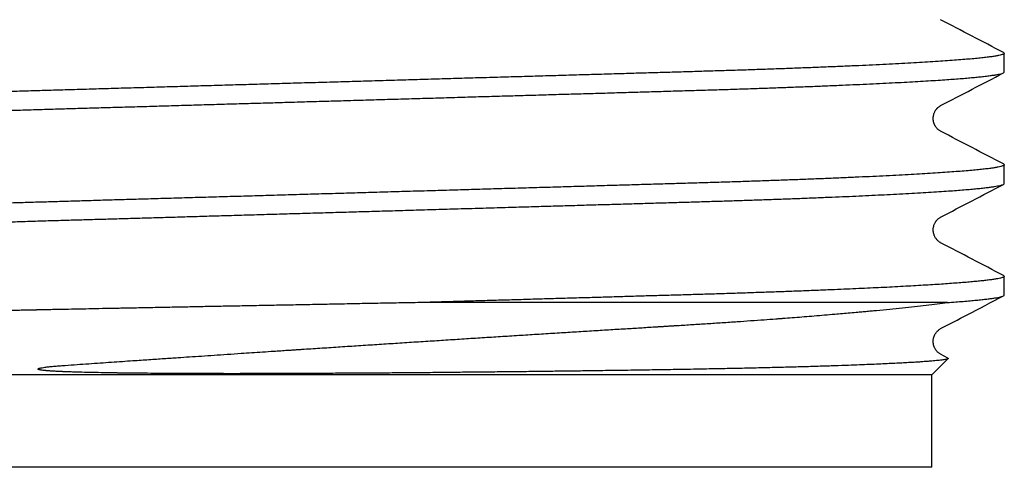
# Model space of a CAD drawing. Header units: millimetres. Extents: x 8 to 871, y 12 to 406.
# Tile 25 of 30: x 657 to 673, y 326 to 333. Entities that reach past the tile are written whole.
import ezdxf

# ---------------------------------------------------------------- set-up
doc = ezdxf.new("R2010")
doc.units = ezdxf.units.MM

msp = doc.modelspace()

# ---------------------------------------------------------------- linework, layer by layer
at = {"color": 7, "linetype": 'Continuous', "lineweight": 30}
for p, q in [((673.447, 332.232), (673.447, 332.537)), ((672.411, 331.686), (672.412, 331.687)), ((673.447, 330.422), (673.447, 330.727)), ((673.447, 328.612), (673.447, 328.917)), ((672.525, 328.491), (664.003, 328.491)), ((672.272, 327.316), (672.536, 327.581)), ((672.412, 327.652), (672.411, 327.653)), ((672.531, 327.59), (672.412, 327.652)), ((672.272, 327.316), (653.872, 327.316)), ((672.272, 325.816), (672.272, 327.316)), ((672.272, 325.816), (653.872, 325.816))]:
    msp.add_line(p, q, dxfattribs=at)
for points, knots in [([(673.434, 332.55), (673.263, 332.639), (672.923, 332.816), (672.582, 332.994), (672.412, 333.082)], [0, 0, 0, 0, 0.500028, 1, 1, 1, 1]), ([(673.432, 332.55), (673.435, 332.549), (673.444, 332.544), (673.448, 332.537), (673.444, 332.529), (673.427, 332.52), (673.399, 332.511), (673.36, 332.501), (673.309, 332.492), (673.246, 332.482), (673.171, 332.473), (673.083, 332.463), (672.981, 332.452), (672.867, 332.442), (672.741, 332.432), (672.602, 332.421), (672.452, 332.41), (672.289, 332.4), (672.115, 332.389), (671.93, 332.378), (671.733, 332.368), (671.527, 332.357), (671.311, 332.347), (671.087, 332.336), (670.856, 332.326), (670.616, 332.316), (670.367, 332.306), (670.108, 332.296), (669.841, 332.286), (669.567, 332.276), (669.288, 332.267), (669.003, 332.258), (668.714, 332.249), (668.421, 332.24), (668.123, 332.231), (667.819, 332.222), (667.507, 332.213), (667.188, 332.204), (666.864, 332.194), (666.536, 332.185), (666.203, 332.175), (665.866, 332.165), (665.521, 332.155), (665.169, 332.145), (664.811, 332.135), (664.451, 332.124), (664.087, 332.114), (663.722, 332.103), (663.355, 332.092), (662.988, 332.082), (662.622, 332.071), (662.256, 332.06), (661.892, 332.05), (661.531, 332.039), (661.174, 332.029), (660.823, 332.019), (660.478, 332.009), (660.137, 331.999), (659.799, 331.989), (659.465, 331.979), (659.135, 331.97), (658.811, 331.96), (658.495, 331.951), (658.186, 331.942), (657.884, 331.933), (657.588, 331.925), (657.297, 331.916), (657.011, 331.906), (656.729, 331.897), (656.453, 331.887), (656.184, 331.878), (655.923, 331.868), (655.671, 331.858), (655.427, 331.848), (655.189, 331.838), (654.958, 331.827), (654.735, 331.817), (654.522, 331.806), (654.32, 331.796), (654.128, 331.785), (653.947, 331.774), (653.779, 331.764), (653.621, 331.753), (653.476, 331.742), (653.344, 331.732), (653.223, 331.722), (653.116, 331.711), (653.021, 331.701), (652.939, 331.692), (652.869, 331.682), (652.811, 331.672), (652.765, 331.663), (652.73, 331.654), (652.707, 331.645), (652.697, 331.637), (652.698, 331.633), (652.698, 331.632)], [0, 0, 0, 0, 0.004407, 0.014784, 0.025146, 0.035595, 0.046126, 0.056545, 0.067033, 0.077585, 0.088196, 0.099078, 0.11001, 0.120984, 0.131995, 0.143035, 0.154098, 0.165177, 0.176241, 0.187307, 0.198369, 0.209419, 0.22045, 0.23126, 0.242039, 0.252781, 0.26348, 0.274347, 0.285156, 0.295903, 0.306581, 0.317184, 0.327708, 0.338148, 0.348495, 0.358904, 0.369398, 0.379972, 0.39062, 0.401145, 0.411731, 0.422373, 0.433065, 0.444021, 0.455015, 0.466043, 0.477096, 0.488168, 0.499253, 0.510344, 0.521408, 0.532464, 0.543505, 0.554523, 0.565513, 0.576271, 0.58699, 0.597662, 0.608281, 0.619058, 0.629768, 0.640407, 0.650968, 0.661448, 0.67184, 0.682231, 0.692687, 0.703225, 0.713839, 0.724525, 0.735277, 0.745896, 0.756567, 0.767284, 0.778043, 0.789056, 0.800098, 0.811162, 0.822242, 0.833331, 0.844421, 0.855506, 0.866555, 0.877584, 0.888588, 0.899559, 0.910491, 0.921184, 0.931827, 0.942414, 0.95294, 0.963613, 0.974211, 0.984729, 0.995162, 1, 1, 1, 1]), ([(652.71, 331.314), (652.709, 331.314), (652.702, 331.317), (652.697, 331.323), (652.696, 331.331), (652.706, 331.34), (652.729, 331.349), (652.764, 331.359), (652.812, 331.368), (652.873, 331.378), (652.945, 331.388), (653.027, 331.398), (653.12, 331.407), (653.224, 331.417), (653.34, 331.427), (653.466, 331.437), (653.605, 331.447), (653.754, 331.458), (653.914, 331.468), (654.085, 331.478), (654.265, 331.488), (654.454, 331.498), (654.651, 331.508), (654.857, 331.518), (655.066, 331.528), (655.277, 331.537), (655.49, 331.546), (655.709, 331.555), (655.933, 331.564), (656.163, 331.573), (656.399, 331.581), (656.647, 331.59), (656.907, 331.599), (657.181, 331.608), (657.459, 331.616), (657.74, 331.625), (658.026, 331.633), (658.319, 331.642), (658.618, 331.65), (658.924, 331.659), (659.236, 331.668), (659.552, 331.677), (659.873, 331.687), (660.196, 331.696), (660.524, 331.706), (660.848, 331.715), (661.166, 331.724), (661.479, 331.733), (661.795, 331.743), (662.112, 331.752), (662.431, 331.761), (662.75, 331.77), (663.081, 331.78), (663.422, 331.79), (663.773, 331.8), (664.123, 331.81), (664.472, 331.82), (664.818, 331.831), (665.161, 331.841), (665.5, 331.85), (665.835, 331.86), (666.166, 331.87), (666.49, 331.879), (666.806, 331.888), (667.115, 331.897), (667.418, 331.906), (667.722, 331.915), (668.026, 331.924), (668.332, 331.933), (668.631, 331.942), (668.927, 331.951), (669.217, 331.96), (669.497, 331.97), (669.766, 331.979), (670.024, 331.989), (670.276, 331.998), (670.521, 332.008), (670.759, 332.018), (670.988, 332.028), (671.21, 332.038), (671.423, 332.048), (671.626, 332.058), (671.819, 332.068), (672.001, 332.078), (672.173, 332.088), (672.333, 332.098), (672.479, 332.108), (672.611, 332.117), (672.73, 332.126), (672.839, 332.135), (672.94, 332.144), (673.031, 332.153), (673.118, 332.162), (673.199, 332.172), (673.271, 332.182), (673.331, 332.191), (673.379, 332.201), (673.414, 332.21), (673.436, 332.22), (673.447, 332.227), (673.445, 332.231), (673.445, 332.232)], [0, 0, 0, 0, 0.000308, 0.010133, 0.019895, 0.030498, 0.04119, 0.051964, 0.062815, 0.073738, 0.084726, 0.09514, 0.105602, 0.116106, 0.126646, 0.137215, 0.14781, 0.158422, 0.169047, 0.179677, 0.190308, 0.200743, 0.211166, 0.221572, 0.231955, 0.24154, 0.251096, 0.260618, 0.270104, 0.279547, 0.288945, 0.298294, 0.308516, 0.318668, 0.328747, 0.338748, 0.348687, 0.358688, 0.368766, 0.378919, 0.38914, 0.399426, 0.409587, 0.419799, 0.430059, 0.440361, 0.44993, 0.459525, 0.469144, 0.478781, 0.488432, 0.498091, 0.507756, 0.518387, 0.529011, 0.539624, 0.550218, 0.560788, 0.571328, 0.581831, 0.592293, 0.602708, 0.61307, 0.623191, 0.633252, 0.643247, 0.653172, 0.663807, 0.674357, 0.684945, 0.695622, 0.706382, 0.71722, 0.727506, 0.737851, 0.74825, 0.758698, 0.76919, 0.779719, 0.790281, 0.800868, 0.811476, 0.822097, 0.832537, 0.842978, 0.853416, 0.863844, 0.87329, 0.882719, 0.892127, 0.90151, 0.910863, 0.920182, 0.931118, 0.941995, 0.952808, 0.963551, 0.974435, 0.985235, 0.995945, 1, 1, 1, 1]), ([(672.412, 331.687), (672.582, 331.775), (672.923, 331.953), (673.263, 332.13), (673.434, 332.219)], [0, 0, 0, 0, 0.4999718, 1, 1, 1, 1]), ([(672.412, 331.272), (672.406, 331.276), (672.396, 331.282), (672.379, 331.294), (672.365, 331.306), (672.352, 331.32), (672.34, 331.334), (672.331, 331.347), (672.324, 331.358), (672.317, 331.371), (672.311, 331.385), (672.306, 331.398), (672.302, 331.41), (672.299, 331.42), (672.296, 331.432), (672.294, 331.445), (672.292, 331.461), (672.291, 331.48), (672.292, 331.503), (672.296, 331.528), (672.303, 331.552), (672.311, 331.575), (672.32, 331.593), (672.327, 331.606), (672.334, 331.616), (672.34, 331.624), (672.346, 331.632), (672.353, 331.641), (672.364, 331.651), (672.378, 331.664), (672.394, 331.676), (672.404, 331.682), (672.409, 331.684)], [0, 0, 0, 0, 0.0693147, 0.1312742, 0.1859141, 0.2332631, 0.2733479, 0.3062018, 0.3318806, 0.3510377, 0.371494, 0.3958176, 0.4094464, 0.4240587, 0.439657, 0.4562412, 0.4770978, 0.5015818, 0.5324767, 0.5663703, 0.6013303, 0.6369974, 0.6678153, 0.691887, 0.7107232, 0.7309204, 0.753361, 0.7780669, 0.8050566, 0.8659452, 0.9361547, 1, 1, 1, 1]), ([(673.434, 330.74), (673.263, 330.829), (672.923, 331.006), (672.582, 331.184), (672.412, 331.272)], [0, 0, 0, 0, 0.500029, 1, 1, 1, 1]), ([(673.433, 330.74), (673.436, 330.738), (673.446, 330.733), (673.448, 330.725), (673.441, 330.717), (673.422, 330.708), (673.391, 330.698), (673.348, 330.689), (673.293, 330.679), (673.225, 330.669), (673.145, 330.659), (673.053, 330.649), (672.948, 330.639), (672.83, 330.629), (672.7, 330.618), (672.559, 330.608), (672.407, 330.597), (672.244, 330.587), (672.071, 330.577), (671.885, 330.566), (671.687, 330.555), (671.477, 330.545), (671.258, 330.534), (671.028, 330.524), (670.79, 330.513), (670.543, 330.503), (670.288, 330.493), (670.026, 330.483), (669.757, 330.473), (669.483, 330.464), (669.202, 330.454), (668.918, 330.445), (668.632, 330.436), (668.343, 330.427), (668.049, 330.419), (667.747, 330.41), (667.435, 330.401), (667.114, 330.392), (666.785, 330.382), (666.451, 330.372), (666.11, 330.362), (665.764, 330.352), (665.413, 330.342), (665.059, 330.332), (664.701, 330.321), (664.34, 330.311), (663.976, 330.3), (663.613, 330.29), (663.252, 330.279), (662.892, 330.269), (662.532, 330.258), (662.171, 330.248), (661.81, 330.237), (661.448, 330.227), (661.089, 330.216), (660.734, 330.206), (660.383, 330.196), (660.037, 330.186), (659.702, 330.176), (659.378, 330.167), (659.065, 330.158), (658.759, 330.149), (658.459, 330.14), (658.166, 330.131), (657.88, 330.123), (657.607, 330.115), (657.345, 330.107), (657.094, 330.099), (656.846, 330.091), (656.603, 330.083), (656.363, 330.074), (656.129, 330.066), (655.9, 330.057), (655.676, 330.048), (655.458, 330.039), (655.247, 330.03), (655.042, 330.021), (654.848, 330.012), (654.665, 330.003), (654.492, 329.995), (654.326, 329.986), (654.167, 329.977), (654.008, 329.968), (653.851, 329.958), (653.696, 329.948), (653.552, 329.938), (653.419, 329.928), (653.297, 329.918), (653.187, 329.908), (653.09, 329.899), (653.007, 329.89), (652.935, 329.881), (652.873, 329.872), (652.82, 329.864), (652.777, 329.856), (652.743, 329.847), (652.718, 329.839), (652.703, 329.832), (652.696, 329.826), (652.697, 329.822), (652.697, 329.822)], [0, 0, 0, 0, 0.006848, 0.017021, 0.027427, 0.037919, 0.048493, 0.059143, 0.069864, 0.08065, 0.091496, 0.102372, 0.113294, 0.124258, 0.135255, 0.14628, 0.157128, 0.16799, 0.178858, 0.189727, 0.200812, 0.211883, 0.222935, 0.233959, 0.244949, 0.2559, 0.266803, 0.27763, 0.288399, 0.299103, 0.309736, 0.320294, 0.330585, 0.340793, 0.35096, 0.361205, 0.371741, 0.382357, 0.393045, 0.403802, 0.414621, 0.425497, 0.436422, 0.447368, 0.45835, 0.469363, 0.4804, 0.491454, 0.50232, 0.51319, 0.524057, 0.534913, 0.545975, 0.557012, 0.568019, 0.578989, 0.589915, 0.600791, 0.611611, 0.621835, 0.631999, 0.642096, 0.652123, 0.662076, 0.671949, 0.681825, 0.690946, 0.700131, 0.709375, 0.718676, 0.728029, 0.737432, 0.746879, 0.756367, 0.765892, 0.77545, 0.785036, 0.794645, 0.803724, 0.812817, 0.821919, 0.831027, 0.840137, 0.850675, 0.861204, 0.87172, 0.882215, 0.892684, 0.903122, 0.913522, 0.923018, 0.932474, 0.941885, 0.951249, 0.960561, 0.969817, 0.979015, 0.988149, 0.997219, 1, 1, 1, 1]), ([(652.71, 329.504), (652.709, 329.504), (652.701, 329.507), (652.697, 329.513), (652.696, 329.522), (652.707, 329.53), (652.727, 329.538), (652.758, 329.547), (652.798, 329.555), (652.848, 329.564), (652.908, 329.573), (652.977, 329.582), (653.057, 329.591), (653.147, 329.6), (653.248, 329.609), (653.36, 329.619), (653.483, 329.629), (653.616, 329.638), (653.758, 329.648), (653.911, 329.658), (654.073, 329.667), (654.245, 329.677), (654.426, 329.687), (654.615, 329.697), (654.813, 329.706), (655.019, 329.716), (655.233, 329.725), (655.462, 329.735), (655.706, 329.745), (655.965, 329.755), (656.232, 329.765), (656.505, 329.775), (656.775, 329.784), (657.042, 329.793), (657.304, 329.801), (657.57, 329.81), (657.839, 329.818), (658.111, 329.826), (658.387, 329.834), (658.667, 329.842), (658.953, 329.85), (659.247, 329.859), (659.549, 329.867), (659.857, 329.876), (660.17, 329.885), (660.488, 329.895), (660.809, 329.904), (661.134, 329.913), (661.462, 329.923), (661.792, 329.933), (662.125, 329.942), (662.458, 329.952), (662.793, 329.962), (663.128, 329.971), (663.464, 329.981), (663.809, 329.991), (664.165, 330.002), (664.529, 330.012), (664.891, 330.023), (665.249, 330.033), (665.593, 330.043), (665.921, 330.053), (666.235, 330.062), (666.543, 330.071), (666.847, 330.08), (667.143, 330.088), (667.432, 330.097), (667.714, 330.105), (667.989, 330.113), (668.26, 330.121), (668.529, 330.129), (668.795, 330.137), (669.058, 330.145), (669.317, 330.154), (669.572, 330.162), (669.822, 330.171), (670.067, 330.18), (670.306, 330.189), (670.538, 330.199), (670.764, 330.208), (670.983, 330.217), (671.195, 330.227), (671.398, 330.237), (671.6, 330.247), (671.798, 330.257), (671.992, 330.268), (672.175, 330.278), (672.346, 330.289), (672.501, 330.299), (672.639, 330.309), (672.763, 330.319), (672.877, 330.328), (672.98, 330.338), (673.072, 330.347), (673.154, 330.356), (673.225, 330.365), (673.286, 330.374), (673.338, 330.383), (673.379, 330.391), (673.411, 330.4), (673.433, 330.408), (673.445, 330.416), (673.445, 330.42), (673.446, 330.422)], [0, 0, 0, 0, 0.000398, 0.010875, 0.021289, 0.030797, 0.040376, 0.050021, 0.059729, 0.069495, 0.07914, 0.088834, 0.098571, 0.108349, 0.118361, 0.128405, 0.138476, 0.148568, 0.158676, 0.168796, 0.17892, 0.189046, 0.199166, 0.209276, 0.219371, 0.229445, 0.239493, 0.24951, 0.260488, 0.271416, 0.282287, 0.293097, 0.303839, 0.31352, 0.323136, 0.332683, 0.342159, 0.351612, 0.360966, 0.370387, 0.379872, 0.389416, 0.399213, 0.409064, 0.418964, 0.42891, 0.438895, 0.448916, 0.458967, 0.469043, 0.47914, 0.489251, 0.499372, 0.509497, 0.519622, 0.52974, 0.540857, 0.551953, 0.563021, 0.574054, 0.585047, 0.594977, 0.604863, 0.614701, 0.624486, 0.634214, 0.643708, 0.653139, 0.662503, 0.671798, 0.681282, 0.690838, 0.700465, 0.710156, 0.719909, 0.729719, 0.739583, 0.749494, 0.759449, 0.769444, 0.779472, 0.78953, 0.799611, 0.809712, 0.820838, 0.831973, 0.843111, 0.854245, 0.865367, 0.87544, 0.885492, 0.895519, 0.905516, 0.915477, 0.925221, 0.934922, 0.944574, 0.954176, 0.963915, 0.973592, 0.983202, 0.992743, 1, 1, 1, 1]), ([(672.412, 329.877), (672.582, 329.965), (672.923, 330.143), (673.263, 330.32), (673.434, 330.409)], [0, 0, 0, 0, 0.499972, 1, 1, 1, 1]), ([(672.411, 329.463), (672.406, 329.466), (672.394, 329.472), (672.377, 329.485), (672.36, 329.501), (672.345, 329.518), (672.332, 329.536), (672.321, 329.553), (672.312, 329.572), (672.304, 329.593), (672.296, 329.619), (672.292, 329.648), (672.291, 329.675), (672.293, 329.699), (672.297, 329.719), (672.301, 329.734), (672.306, 329.751), (672.312, 329.768), (672.322, 329.787), (672.33, 329.801), (672.338, 329.812), (672.346, 329.822), (672.354, 329.832), (672.366, 329.843), (672.379, 329.855), (672.395, 329.867), (672.406, 329.873), (672.412, 329.877)], [0, 0, 0, 0, 0.071918, 0.139505, 0.199688, 0.252567, 0.29825, 0.336868, 0.362616, 0.39369, 0.43152, 0.472822, 0.506493, 0.539677, 0.566803, 0.587021, 0.601962, 0.635642, 0.665, 0.690133, 0.711775, 0.73354, 0.765772, 0.808512, 0.86178, 0.925599, 1, 1, 1, 1]), ([(673.434, 328.93), (673.263, 329.018), (672.923, 329.196), (672.582, 329.374), (672.412, 329.462)], [0, 0, 0, 0, 0.500029, 1, 1, 1, 1]), ([(673.433, 328.93), (673.438, 328.927), (673.447, 328.921), (673.447, 328.913), (673.437, 328.904), (673.416, 328.896), (673.385, 328.887), (673.342, 328.878), (673.289, 328.869), (673.224, 328.859), (673.15, 328.85), (673.068, 328.841), (672.979, 328.832), (672.88, 328.823), (672.772, 328.814), (672.654, 328.805), (672.528, 328.796), (672.392, 328.786), (672.247, 328.777), (672.093, 328.768), (671.931, 328.759), (671.76, 328.749), (671.585, 328.74), (671.405, 328.731), (671.223, 328.723), (671.034, 328.714), (670.839, 328.705), (670.628, 328.697), (670.4, 328.687), (670.153, 328.678), (669.901, 328.668), (669.642, 328.659), (669.378, 328.65), (669.109, 328.641), (668.843, 328.633), (668.582, 328.624), (668.325, 328.617), (668.064, 328.609), (667.798, 328.602), (667.526, 328.594), (667.248, 328.586), (666.965, 328.577), (666.677, 328.569), (666.384, 328.56), (666.086, 328.552), (665.785, 328.543), (665.485, 328.534), (665.189, 328.526), (664.895, 328.517), (664.6, 328.509), (664.302, 328.5), (664.103, 328.494), (664.003, 328.491)], [0, 0, 0, 0, 0.020026, 0.042228, 0.062897, 0.083727, 0.104708, 0.125831, 0.147087, 0.168465, 0.189955, 0.209744, 0.229609, 0.249541, 0.269532, 0.289573, 0.309653, 0.329764, 0.349897, 0.370041, 0.390188, 0.410327, 0.430448, 0.449396, 0.468313, 0.48719, 0.50602, 0.524795, 0.54644, 0.567991, 0.589436, 0.610764, 0.631966, 0.653031, 0.67395, 0.69299, 0.711893, 0.730733, 0.749705, 0.76881, 0.788043, 0.807395, 0.82686, 0.84643, 0.866096, 0.885851, 0.905685, 0.924452, 0.943274, 0.962145, 0.981056, 1, 1, 1, 1]), ([(672.412, 328.067), (672.556, 328.141), (672.896, 328.319), (673.237, 328.496), (673.434, 328.599)], [0, 0, 0, 0, 0.421881, 1, 1, 1, 1]), ([(672.525, 328.491), (672.569, 328.494), (672.659, 328.501), (672.781, 328.51), (672.893, 328.52), (672.995, 328.529), (673.086, 328.539), (673.166, 328.548), (673.235, 328.557), (673.295, 328.565), (673.345, 328.574), (673.385, 328.583), (673.415, 328.591), (673.435, 328.599), (673.446, 328.606), (673.445, 328.611), (673.445, 328.612)], [0, 0, 0, 0, 0.075657, 0.151154, 0.226454, 0.301518, 0.37631, 0.449468, 0.522294, 0.594757, 0.666826, 0.739928, 0.812557, 0.884682, 0.956276, 1, 1, 1, 1]), ([(664.003, 328.491), (663.886, 328.489), (663.655, 328.485), (663.311, 328.478), (662.974, 328.472), (662.645, 328.465), (662.323, 328.459), (662.01, 328.453), (661.695, 328.447), (661.379, 328.441), (661.063, 328.435), (660.758, 328.43), (660.464, 328.424), (660.175, 328.418), (659.891, 328.413), (659.614, 328.407), (659.348, 328.402), (659.095, 328.397), (658.853, 328.393), (658.631, 328.388), (658.428, 328.384), (658.243, 328.38), (658.086, 328.377), (657.954, 328.375), (657.874, 328.373), (657.824, 328.372), (657.803, 328.371), (657.783, 328.371), (657.762, 328.371), (657.742, 328.37), (657.722, 328.37), (657.702, 328.369), (657.66, 328.369), (657.592, 328.367), (657.496, 328.365), (657.388, 328.363), (657.271, 328.36), (657.144, 328.357), (657.007, 328.354), (656.866, 328.351), (656.722, 328.348), (656.574, 328.344), (656.421, 328.34), (656.261, 328.336), (656.097, 328.332), (655.937, 328.328), (655.782, 328.324), (655.633, 328.319), (655.481, 328.315), (655.329, 328.311), (655.175, 328.306), (655.022, 328.301), (654.868, 328.296), (654.721, 328.291), (654.581, 328.286), (654.448, 328.281), (654.316, 328.276), (654.188, 328.271), (654.059, 328.266), (653.929, 328.26), (653.807, 328.254), (653.728, 328.25), (653.686, 328.248), (653.674, 328.247), (653.663, 328.247), (653.651, 328.246), (653.64, 328.245), (653.628, 328.245), (653.586, 328.242), (653.517, 328.238), (653.427, 328.232), (653.349, 328.227), (653.279, 328.221), (653.22, 328.216), (653.168, 328.211), (653.125, 328.206), (653.089, 328.201), (653.06, 328.197), (653.041, 328.193), (653.028, 328.189), (653.02, 328.187), (653.017, 328.185), (653.015, 328.184), (653.014, 328.184), (653.014, 328.183), (653.013, 328.183), (653.013, 328.183), (653.011, 328.181), (653.009, 328.178), (653.012, 328.176), (653.013, 328.176)], [0, 0, 0, 0, 0.0207, 0.040974, 0.060821, 0.080243, 0.09924, 0.117814, 0.135964, 0.155442, 0.17441, 0.192868, 0.210818, 0.228261, 0.246207, 0.263585, 0.280394, 0.296637, 0.312313, 0.327424, 0.340254, 0.352648, 0.364606, 0.372259, 0.379723, 0.381167, 0.382603, 0.384032, 0.385454, 0.386869, 0.388276, 0.389676, 0.391069, 0.3971, 0.403937, 0.41158, 0.420029, 0.429282, 0.43934, 0.450201, 0.460862, 0.472196, 0.484204, 0.496883, 0.510234, 0.524256, 0.536734, 0.549699, 0.563148, 0.577082, 0.5915, 0.606402, 0.621785, 0.637651, 0.652275, 0.667285, 0.682679, 0.698458, 0.714621, 0.732843, 0.751528, 0.768353, 0.770264, 0.772179, 0.774099, 0.776023, 0.777952, 0.779885, 0.781823, 0.799881, 0.817515, 0.834726, 0.851515, 0.867882, 0.883829, 0.899355, 0.91486, 0.929922, 0.944544, 0.953954, 0.963172, 0.971126, 0.972156, 0.973184, 0.97421, 0.975233, 0.976253, 0.977271, 0.99573, 1, 1, 1, 1]), ([(658.185, 327.471), (658.249, 327.476), (658.376, 327.485), (658.567, 327.498), (658.753, 327.511), (658.935, 327.524), (659.112, 327.536), (659.273, 327.547), (659.417, 327.557), (659.545, 327.565), (659.669, 327.574), (659.789, 327.582), (659.906, 327.59), (660.043, 327.599), (660.207, 327.61), (660.402, 327.623), (660.607, 327.637), (660.822, 327.652), (661.027, 327.665), (661.219, 327.678), (661.396, 327.69), (661.535, 327.699), (661.633, 327.706), (661.689, 327.709), (661.745, 327.713), (661.801, 327.717), (661.858, 327.72), (661.916, 327.724), (661.974, 327.728), (662.11, 327.737), (662.325, 327.751), (662.62, 327.77), (662.917, 327.79), (663.215, 327.809), (663.514, 327.828), (663.814, 327.848), (664.113, 327.867), (664.41, 327.886), (664.706, 327.905), (665.002, 327.924), (665.298, 327.943), (665.593, 327.961), (665.888, 327.98), (666.178, 327.998), (666.462, 328.015), (666.741, 328.033), (667.018, 328.05), (667.281, 328.066), (667.531, 328.081), (667.71, 328.092), (667.83, 328.1), (667.891, 328.103), (667.953, 328.107), (668.014, 328.111), (668.075, 328.115), (668.196, 328.122), (668.378, 328.134), (668.62, 328.149), (668.864, 328.165), (669.1, 328.181), (669.327, 328.197), (669.536, 328.212), (669.679, 328.222), (669.759, 328.228), (669.785, 328.23), (669.81, 328.232), (669.835, 328.234), (669.86, 328.236), (669.928, 328.241), (670.041, 328.25), (670.2, 328.262), (670.361, 328.275), (670.527, 328.289), (670.679, 328.302), (670.818, 328.314), (670.944, 328.325), (671.042, 328.334), (671.112, 328.34), (671.155, 328.344), (671.198, 328.348), (671.241, 328.352), (671.284, 328.356), (671.327, 328.36), (671.43, 328.37), (671.587, 328.385), (671.794, 328.406), (671.991, 328.428), (672.179, 328.449), (672.358, 328.47), (672.469, 328.484), (672.525, 328.491)], [0, 0, 0, 0, 0.01399, 0.027506, 0.040546, 0.053108, 0.065191, 0.076791, 0.085567, 0.094044, 0.10222, 0.110096, 0.11767, 0.124942, 0.136842, 0.149275, 0.162244, 0.175752, 0.1898, 0.200447, 0.211388, 0.222622, 0.225989, 0.229381, 0.232799, 0.236243, 0.239712, 0.243208, 0.246729, 0.250276, 0.268, 0.285761, 0.303556, 0.321387, 0.339253, 0.357155, 0.375093, 0.392757, 0.410488, 0.428285, 0.446149, 0.464079, 0.482076, 0.500139, 0.517532, 0.534973, 0.552463, 0.570002, 0.585476, 0.600988, 0.605056, 0.609128, 0.613202, 0.617278, 0.621357, 0.625438, 0.641636, 0.658246, 0.675269, 0.692708, 0.708401, 0.724418, 0.738785, 0.740685, 0.742589, 0.744498, 0.746411, 0.748329, 0.750251, 0.76215, 0.774576, 0.78753, 0.801015, 0.815032, 0.825651, 0.836559, 0.847756, 0.851592, 0.855461, 0.859363, 0.863298, 0.867266, 0.871267, 0.875301, 0.895978, 0.916697, 0.937459, 0.958263, 0.97911, 1, 1, 1, 1]), ([(672.411, 327.653), (672.406, 327.656), (672.395, 327.662), (672.379, 327.673), (672.365, 327.686), (672.352, 327.7), (672.341, 327.713), (672.331, 327.726), (672.323, 327.741), (672.315, 327.755), (672.309, 327.769), (672.304, 327.784), (672.299, 327.8), (672.295, 327.816), (672.293, 327.831), (672.292, 327.843), (672.292, 327.852), (672.292, 327.858), (672.292, 327.864), (672.292, 327.875), (672.293, 327.891), (672.297, 327.908), (672.299, 327.92), (672.301, 327.927), (672.303, 327.932), (672.305, 327.938), (672.308, 327.947), (672.313, 327.958), (672.32, 327.974), (672.331, 327.992), (672.346, 328.013), (672.365, 328.033), (672.388, 328.053), (672.404, 328.062), (672.412, 328.067)], [0, 0, 0, 0, 0.068947, 0.133253, 0.189242, 0.236958, 0.276446, 0.30776, 0.335973, 0.361364, 0.385131, 0.407299, 0.427894, 0.450996, 0.469517, 0.485445, 0.49476, 0.502144, 0.509264, 0.516121, 0.543391, 0.565421, 0.582226, 0.58868, 0.594008, 0.603599, 0.620121, 0.643588, 0.673989, 0.719588, 0.775071, 0.840358, 0.915359, 1, 1, 1, 1]), ([(672.531, 327.59), (672.534, 327.588), (672.538, 327.585), (672.537, 327.583), (672.537, 327.581), (672.536, 327.58), (672.535, 327.58), (672.534, 327.579), (672.532, 327.578), (672.53, 327.577), (672.525, 327.575), (672.517, 327.572), (672.502, 327.568), (672.48, 327.564), (672.45, 327.559), (672.413, 327.555), (672.369, 327.55), (672.321, 327.545), (672.27, 327.54), (672.21, 327.536), (672.143, 327.531), (672.068, 327.525), (671.983, 327.52), (671.889, 327.515), (671.784, 327.509), (671.669, 327.503), (671.543, 327.497), (671.405, 327.491), (671.255, 327.484), (671.093, 327.478), (670.976, 327.473), (670.916, 327.471)], [0, 0, 0, 0, 0.057424, 0.068605, 0.079806, 0.0894, 0.096371, 0.103443, 0.110615, 0.117888, 0.138406, 0.159683, 0.195837, 0.233987, 0.274129, 0.316261, 0.360379, 0.397647, 0.436219, 0.476094, 0.517268, 0.559741, 0.603509, 0.648571, 0.694923, 0.742564, 0.79149, 0.8417, 0.89319, 0.945958, 1, 1, 1, 1]), ([(670.916, 327.471), (670.843, 327.468), (670.695, 327.463), (670.455, 327.455), (670.2, 327.448), (669.928, 327.44), (669.642, 327.433), (669.341, 327.426), (669.027, 327.419), (668.696, 327.413), (668.361, 327.406), (668.023, 327.401), (667.683, 327.395), (667.331, 327.39), (666.967, 327.385), (666.629, 327.38), (666.318, 327.376), (666.038, 327.373), (665.754, 327.369), (665.464, 327.366), (665.17, 327.363), (664.871, 327.36), (664.549, 327.357), (664.208, 327.353), (663.85, 327.35), (663.5, 327.347), (663.158, 327.345), (662.823, 327.343), (662.485, 327.341), (662.144, 327.339), (661.801, 327.338), (661.507, 327.337), (661.257, 327.337), (661.103, 327.337), (661.004, 327.336), (660.959, 327.336), (660.914, 327.336), (660.869, 327.336), (660.824, 327.336), (660.78, 327.336), (660.65, 327.337), (660.441, 327.337), (660.157, 327.338), (659.888, 327.339), (659.643, 327.341), (659.421, 327.342), (659.228, 327.345), (659.099, 327.346), (659.029, 327.347), (659.008, 327.347), (658.987, 327.348), (658.966, 327.348), (658.946, 327.348), (658.864, 327.35), (658.728, 327.352), (658.546, 327.356), (658.399, 327.36), (658.285, 327.363), (658.217, 327.366), (658.176, 327.367), (658.158, 327.368), (658.141, 327.369), (658.123, 327.369), (658.107, 327.37), (658.09, 327.371), (658.056, 327.373), (658.008, 327.375), (657.96, 327.378), (657.93, 327.38), (657.916, 327.381), (657.902, 327.382), (657.89, 327.383), (657.877, 327.385), (657.857, 327.386), (657.831, 327.389), (657.805, 327.393), (657.789, 327.395), (657.78, 327.397), (657.772, 327.399), (657.765, 327.4), (657.758, 327.402), (657.752, 327.404), (657.747, 327.407), (657.745, 327.409), (657.744, 327.41), (657.744, 327.412), (657.745, 327.413), (657.746, 327.415), (657.75, 327.418), (657.758, 327.421), (657.769, 327.425), (657.782, 327.428), (657.795, 327.431), (657.82, 327.435), (657.861, 327.441), (657.923, 327.449), (657.998, 327.456), (658.086, 327.464), (658.151, 327.468), (658.185, 327.471)], [0, 0, 0, 0, 0.024922, 0.05021, 0.075865, 0.101887, 0.128275, 0.154548, 0.181176, 0.208156, 0.23549, 0.260647, 0.286095, 0.311836, 0.337869, 0.364195, 0.383179, 0.402313, 0.421596, 0.441028, 0.46061, 0.480341, 0.500222, 0.523983, 0.54721, 0.569903, 0.592063, 0.613692, 0.63479, 0.657791, 0.680129, 0.701805, 0.71575, 0.729408, 0.732434, 0.735446, 0.738444, 0.741427, 0.744395, 0.747349, 0.750289, 0.770371, 0.789618, 0.808032, 0.825612, 0.840395, 0.854532, 0.866441, 0.867963, 0.869477, 0.870983, 0.87248, 0.873968, 0.875448, 0.890148, 0.903464, 0.915394, 0.92251, 0.929021, 0.9304, 0.931748, 0.933066, 0.934354, 0.935611, 0.936837, 0.938034, 0.943207, 0.947764, 0.948856, 0.949906, 0.950914, 0.95188, 0.952803, 0.953685, 0.9564, 0.958605, 0.959346, 0.960006, 0.960586, 0.961088, 0.961512, 0.962102, 0.962314, 0.962487, 0.962604, 0.962716, 0.962951, 0.963169, 0.963463, 0.964479, 0.965698, 0.966724, 0.967904, 0.969239, 0.973391, 0.978539, 0.984687, 0.99184, 1, 1, 1, 1])]:
    msp.add_open_spline(points, degree=3, knots=knots, dxfattribs=at)

doc.saveas('drawing.dxf')
